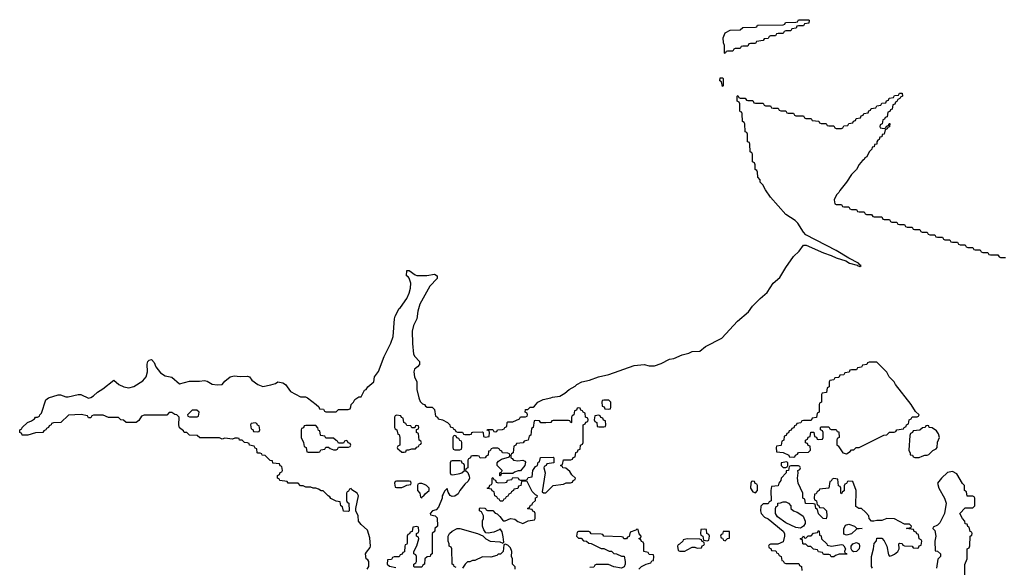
# Model space of a CAD drawing. Header units: inches. Extents: x 2112843 to 2323771, y 35243 to 209174.
# Tile 22 of 83: x 2230886 to 2238680, y 64724 to 69054. Entities that reach past the tile are written whole.
import ezdxf

# ---------------------------------------------------------------- set-up
doc = ezdxf.new("R2010")
doc.units = ezdxf.units.IN
doc.header["$MEASUREMENT"] = 0
doc.layers.add('C2036', color=7, linetype='Continuous')

msp = doc.modelspace()

# ---------------------------------------------------------------- linework, layer by layer
at = {"layer": 'C2036', "color": 6}
for points in [[(2236470, 68786), (2236466, 68790), (2236466, 68850), (2236458, 68870), (2236455.3, 68910), (2236470, 68951.3), (2236510, 68972), (2236590, 68974), (2236610, 68992), (2236710, 68994), (2236722, 68998), (2236726, 69010), (2236731.6, 69011.6), (2236930, 69014), (2236942, 69018), (2236948.4, 69031.6), (2237030, 69034), (2237042, 69038), (2237050, 69052), (2237130, 69054), (2237134, 69050), (2237132.7, 69027.3), (2237098, 69022), (2237090, 69006), (2237050, 69006), (2237038, 69002), (2237032.7, 68987.3), (2236998, 68982), (2236990, 68966), (2236950, 68966), (2236938, 68962), (2236930, 68946), (2236890, 68946), (2236878, 68942), (2236870, 68926), (2236830, 68926), (2236818, 68922), (2236810, 68906), (2236778, 68902), (2236771.6, 68888.4), (2236718, 68882), (2236710, 68866), (2236670, 68866), (2236658, 68862), (2236650, 68846), (2236610, 68846), (2236598, 68842), (2236590, 68826), (2236550, 68826), (2236538, 68822), (2236530, 68806), (2236490, 68806), (2236478, 68802)], [(2236450, 68526), (2236442, 68562), (2236428, 68570), (2236430, 68594), (2236450, 68594), (2236454, 68590), (2236454, 68530)], [(2237670, 66346), (2237610, 66346), (2237598, 66342), (2237592.7, 66327.3), (2237558, 66322), (2237550, 66306), (2237518, 66302), (2237510, 66286), (2237470, 66286), (2237458, 66282), (2237452.7, 66267.3), (2237418, 66262), (2237410, 66246), (2237378, 66242), (2237370, 66226), (2237338, 66222), (2237330, 66206), (2237298, 66202), (2237294, 66190), (2237294, 66150), (2237278, 66142), (2237272.7, 66107.3), (2237238, 66102), (2237234, 66090), (2237234, 66030), (2237218, 66022), (2237214, 66010), (2237214, 65950), (2237198, 65942), (2237192.7, 65907.3), (2237158, 65902), (2237150, 65886), (2237090, 65886), (2237078, 65882), (2237070, 65866), (2237038, 65862), (2237032.7, 65847.3), (2237018, 65842), (2237012.7, 65827.3), (2236998, 65822), (2236992.7, 65807.3), (2236978, 65802), (2236972.7, 65787.3), (2236958, 65782), (2236952.7, 65767.3), (2236938, 65762), (2236934, 65730), (2236918, 65722), (2236914, 65690), (2236910, 65686), (2236878, 65682), (2236874, 65670), (2236878, 65638), (2236930, 65632), (2236974, 65610), (2236978, 65598), (2237010, 65594), (2237022, 65598), (2237026, 65610), (2237042, 65618), (2237050, 65632), (2237130, 65634), (2237146, 65650), (2237142, 65682), (2237127.3, 65687.3), (2237122, 65702), (2237107.3, 65707.3), (2237106, 65730), (2237122, 65738), (2237127.3, 65752.7), (2237142, 65758), (2237147.3, 65792.7), (2237172.7, 65792.7), (2237178, 65758), (2237192.7, 65752.7), (2237198, 65738), (2237210, 65734), (2237242, 65738), (2237246, 65750), (2237246, 65790), (2237242, 65802), (2237226, 65810), (2237226, 65830), (2237230, 65834), (2237290, 65834), (2237298, 65818), (2237310, 65814), (2237350, 65814), (2237358, 65798), (2237370, 65794), (2237372, 65750), (2237358, 65742), (2237354, 65730), (2237354, 65690), (2237363.6, 65683.6), (2237402, 65630), (2237430, 65622), (2237460.4, 65639.6), (2237470, 65652), (2237490, 65654), (2237508.4, 65671.6), (2237530, 65672), (2237726, 65770), (2237750, 65772), (2237770, 65791.3), (2237807.3, 65792.7), (2237822, 65798), (2237830, 65812), (2237882, 65818), (2237886, 65830), (2237902, 65838), (2237906, 65850), (2237922, 65858), (2237926, 65890), (2237942, 65898), (2237950, 65914), (2237990, 65914), (2238002, 65918), (2238006, 65930), (2237976.4, 65956.4), (2237944, 66010), (2237818, 66170), (2237808, 66190), (2237768, 66230), (2237750, 66266)], [(2235550, 66046), (2235510, 66046), (2235498, 66042), (2235494, 66030), (2235498, 65998), (2235512.7, 65992.7), (2235518, 65978), (2235550, 65974), (2235562, 65978), (2235566, 65990), (2235566, 66030)], [(2232287.3, 65967.3), (2232250, 65966), (2232214, 65930), (2232218, 65918), (2232230, 65914), (2232290, 65914), (2232302, 65918), (2232306, 65950)], [(2232750, 65866), (2232718, 65862), (2232714, 65850), (2232718, 65818), (2232732.7, 65812.7), (2232738, 65798), (2232770, 65794), (2232782, 65798), (2232786, 65810), (2232782, 65842), (2232767.3, 65847.3), (2232762, 65862)], [(2233870, 65926), (2233858, 65922), (2233854, 65910), (2233854, 65830), (2233858, 65818), (2233871.6, 65811.6), (2233878, 65778), (2233890, 65774), (2233894, 65750), (2233894, 65690), (2233878, 65682), (2233874, 65670), (2233878, 65658), (2233890, 65654), (2233910, 65634), (2233930, 65634), (2233942, 65638), (2233948.4, 65651.6), (2233967.3, 65652.7), (2233990, 65662), (2234018, 65662), (2234030, 65674), (2234042, 65678), (2234050, 65694), (2234062, 65698), (2234066, 65710), (2234062, 65722), (2234048.4, 65728.4), (2234042, 65782), (2234026, 65790), (2234026, 65814), (2234042, 65818), (2234046, 65830), (2234042, 65842), (2234030, 65846), (2234018, 65842), (2234014, 65826), (2233990, 65826), (2233982, 65842), (2233950, 65846), (2233942, 65862), (2233926, 65870), (2233922, 65902), (2233907.3, 65907.3), (2233902, 65922)], [(2235470, 65926), (2235438, 65922), (2235434, 65890), (2235438, 65878), (2235454, 65870), (2235458, 65838), (2235470, 65834), (2235510, 65834), (2235522, 65838), (2235526, 65850), (2235522, 65882), (2235507.3, 65887.3), (2235502, 65902), (2235487.3, 65907.3), (2235482, 65922)], [(2233230, 65846), (2233150, 65846), (2233138, 65842), (2233132.7, 65827.3), (2233118, 65822), (2233114, 65810), (2233114, 65750), (2233132, 65710), (2233138, 65678), (2233154, 65670), (2233158, 65638), (2233170, 65634), (2233250, 65634), (2233262, 65638), (2233270, 65654), (2233302, 65658), (2233310, 65674), (2233330, 65674), (2233343.6, 65663.6), (2233370, 65654), (2233390, 65654), (2233402, 65658), (2233410, 65674), (2233490, 65674), (2233502, 65678), (2233506, 65690), (2233502, 65702), (2233487.3, 65707.3), (2233482, 65722), (2233470, 65726), (2233458, 65722), (2233450, 65706), (2233410, 65706), (2233402, 65722), (2233390, 65726), (2233370, 65746), (2233310, 65746), (2233302, 65762), (2233270, 65766), (2233266, 65770), (2233262, 65802), (2233250, 65806), (2233247.3, 65827.3)], [(2238070, 65846), (2238058, 65842), (2238054, 65830), (2238032, 65828), (2238010, 65808), (2237958, 65802), (2237954, 65790), (2237938, 65782), (2237932.7, 65767.3), (2237924.7, 65650), (2237934, 65626), (2237934, 65614), (2237954, 65610), (2237958, 65598), (2237972.7, 65592.7), (2238007.3, 65592.7), (2238030, 65602), (2238050, 65611.3), (2238070, 65611.3), (2238083.1, 65616.9), (2238113.6, 65646.4), (2238140.4, 65659.6), (2238148.4, 65671.6), (2238150, 65714), (2238168, 65750), (2238159, 65779), (2238142, 65802), (2238110, 65828), (2238086, 65830), (2238082, 65842)], [(2234330, 65766), (2234318, 65762), (2234314, 65750), (2234314, 65670), (2234318, 65658), (2234330, 65654), (2234370, 65654), (2234382, 65658), (2234386, 65670), (2234386, 65710), (2234382, 65722), (2234370, 65726), (2234362, 65742), (2234347.3, 65747.3), (2234342, 65762)], [(2234370, 65566), (2234310, 65566), (2234298, 65562), (2234294, 65550), (2234294, 65470), (2234298, 65458), (2234314, 65454), (2234370, 65466), (2234386, 65470), (2234406, 65490), (2234406, 65530), (2234402, 65542), (2234387.3, 65547.3), (2234382, 65562)], [(2236958, 65558), (2236914, 65550), (2236914, 65530), (2236930, 65514), (2236950, 65514), (2236962, 65518), (2236966, 65530), (2236966, 65550)], [(2233970, 65406), (2233870, 65406), (2233858, 65402), (2233854, 65390), (2233858, 65358), (2233870, 65354), (2233910, 65354), (2233930, 65362), (2233950, 65374), (2233982, 65378), (2233986, 65390), (2233982, 65402)], [(2236690, 65406), (2236678, 65402), (2236674, 65390), (2236672, 65350), (2236690, 65322), (2236710, 65314), (2236726, 65330), (2236726, 65370), (2236722, 65382), (2236707.3, 65387.3), (2236702, 65402)], [(2234070, 65386), (2234050, 65386), (2234038, 65382), (2234034, 65370), (2234034, 65330), (2234054, 65310), (2234058, 65278), (2234070, 65274), (2234075.3, 65284.7), (2234086, 65290), (2234095.3, 65304.7), (2234126, 65330), (2234126, 65350), (2234106, 65370), (2234090, 65378)], [(2237065.4, 65034.6), (2237030, 65039), (2236950, 65074.5), (2236884.2, 65124.2), (2236869, 65150), (2236868, 65190), (2236875.3, 65204.7), (2236886, 65210), (2236886, 65230), (2236907.3, 65232.7), (2236930, 65242), (2236950, 65242), (2236971.1, 65231.1), (2236991, 65211), (2236991.3, 65190), (2237010, 65171.3), (2237039.9, 65159.9), (2237077.3, 65137.3), (2237087.5, 65127.5), (2237102.8, 65090), (2237104.7, 65070), (2237090, 65048)], [(2236310, 65026), (2236278, 65022), (2236274, 64990), (2236278, 64978), (2236294, 64970), (2236298, 64938), (2236330, 64934), (2236342, 64938), (2236346, 64970), (2236342, 64982), (2236326, 64990), (2236322, 65022)], [(2236506, 65006), (2236454, 65006), (2236450, 64986), (2236438, 64982), (2236434, 64970), (2236438, 64958), (2236450, 64954), (2236458, 64938), (2236470, 64934), (2236488.4, 64951.6), (2236506, 64954)], [(2237312, 64892), (2237390, 64904.7), (2237402, 64902), (2237410, 64894), (2237422, 64870), (2237414, 64850), (2237418, 64838), (2237430, 64834), (2237432.7, 64827.3), (2237372.7, 64827.3), (2237343.6, 64816.4), (2237330, 64806), (2237310, 64806), (2237302, 64822), (2237290, 64826), (2237250, 64826), (2237242, 64842), (2237210, 64846), (2237202, 64862), (2237170, 64868), (2237147.3, 64887.3), (2237128.4, 64888.4), (2237110, 64906), (2237090, 64906), (2237086, 64910), (2237082, 64942), (2237067.3, 64947.3), (2237067.3, 64952.7), (2237082, 64958), (2237090, 64974), (2237098, 64958), (2237110, 64954), (2237128.4, 64971.6), (2237150, 64972), (2237170, 64994), (2237202, 64998), (2237210, 65014), (2237214, 65010), (2237218, 64978), (2237231.6, 64971.6), (2237234, 64950), (2237274, 64910), (2237278, 64898)], [(2237430, 64978), (2237410, 64986), (2237408.7, 65028.7), (2237424.1, 65055.9), (2237450, 65064), (2237494, 65050), (2237510, 65034), (2237554, 65030), (2237510, 65026), (2237470, 64989.2)], [(2236170, 64948), (2236138, 64942), (2236134, 64930), (2236110, 64906), (2236098, 64902), (2236094, 64890), (2236098, 64858), (2236112.7, 64852.7), (2236150, 64852), (2236170, 64862), (2236210, 64882), (2236230, 64882), (2236250, 64874), (2236282, 64878), (2236287.3, 64892.7), (2236302, 64898), (2236306, 64910), (2236302, 64922), (2236287.3, 64927.3), (2236282, 64942), (2236270, 64946)], [(2237487.3, 64847.3), (2237475.3, 64855.3), (2237468, 64870), (2237469, 64890), (2237482, 64910), (2237510, 64918.8), (2237530.5, 64910.5), (2237534.8, 64890), (2237530.8, 64869.2), (2237510, 64848)]]:
    msp.add_lwpolyline(points, close=True, dxfattribs=at)
for points in [[(2233635.3, 64710), (2233648.7, 64730), (2233648.9, 64768.9), (2233642, 64782), (2233629.6, 64789.6), (2233624.5, 64830), (2233630, 64844.7), (2233660.4, 64879.6), (2233664, 64890), (2233657.5, 64957.5), (2233638, 65018), (2233590, 65061.2), (2233569.2, 65090), (2233564, 65130), (2233548, 65170), (2233548, 65190), (2233568.7, 65290), (2233558, 65310), (2233516.4, 65336.4), (2233510, 65346), (2233498, 65342), (2233490, 65326), (2233478, 65322), (2233474, 65310), (2233472.7, 65252.7), (2233478, 65238), (2233492, 65230), (2233494, 65170), (2233490, 65166), (2233450, 65168), (2233442, 65202), (2233428, 65210), (2233422, 65242), (2233390, 65248), (2233350, 65269), (2233342, 65282), (2233328, 65290), (2233288.4, 65328.4), (2233271.6, 65328.4), (2233250, 65342), (2233230, 65348.7), (2233209.1, 65349.1), (2233190, 65358), (2233150, 65358), (2233130, 65368), (2233110, 65368.7), (2233090, 65388), (2233010, 65388.7), (2233002, 65402), (2232946, 65410), (2232942, 65422), (2232926, 65430), (2232926, 65450), (2232942, 65458), (2232947.3, 65472.7), (2232962, 65478), (2232966, 65490), (2232962, 65522), (2232947.3, 65527.3), (2232942, 65542), (2232890, 65548), (2232886, 65566), (2232870, 65568), (2232830, 65608), (2232806, 65610), (2232802, 65622), (2232790, 65626), (2232770, 65626), (2232766, 65630), (2232762, 65662), (2232750, 65666), (2232742, 65682), (2232706, 65690), (2232702, 65702), (2232688.4, 65708.4), (2232666, 65710), (2232648, 65728), (2232626, 65730), (2232622, 65742), (2232610, 65746), (2232590, 65746), (2232570, 65738), (2232510, 65746), (2232490, 65738), (2232467.3, 65747.3), (2232311.1, 65748.9), (2232290, 65766), (2232230, 65769), (2232208.9, 65788.9), (2232188.7, 65790), (2232182, 65802), (2232150, 65828), (2232146, 65850), (2232148, 65910), (2232128.9, 65928.9), (2232113.2, 65933.2), (2232090, 65948.7), (2232070, 65948), (2232050, 65928), (2231870, 65928), (2231850, 65918), (2231830, 65886), (2231809.3, 65869.3), (2231730, 65868.7), (2231707.3, 65887.3), (2231686, 65890), (2231667.3, 65907.3), (2231590, 65908), (2231547.3, 65927.3), (2231470, 65926), (2231458, 65922), (2231450, 65906), (2231430, 65906), (2231422, 65922), (2231372.9, 65932.9), (2231272.7, 65927.3), (2231211.6, 65868.4), (2231152.7, 65867.3), (2231138, 65862), (2231134, 65850), (2231118, 65842), (2231114, 65830), (2231098, 65822), (2231094, 65810), (2231078, 65802), (2231070, 65788.7), (2231010, 65788), (2230950, 65768.7), (2230911.6, 65768.4), (2230906, 65770), (2230902, 65782), (2230886, 65790), (2230886, 65810), (2230902, 65818), (2230906, 65830), (2230948, 65870), (2230979, 65881), (2231002, 65898), (2231010, 65911.3), (2231028, 65912), (2231042, 65918), (2231046, 65930), (2231058, 65942), (2231092.3, 66047.7), (2231114.8, 66065.2), (2231190, 66087.3), (2231210, 66087.3), (2231250, 66070.7), (2231270, 66070.6), (2231350, 66091), (2231370, 66091), (2231430, 66061), (2231450, 66066), (2231470, 66078.8), (2231501.2, 66110), (2231543.9, 66136.1), (2231630, 66204.7), (2231670.5, 66170.5), (2231710.4, 66150.4), (2231750, 66143.8), (2231790, 66152.7), (2231861.4, 66198.6), (2231887.3, 66230), (2231896.9, 66270), (2231896, 66330), (2231901.2, 66350), (2231910, 66361), (2231930, 66366), (2231950, 66344.7), (2231963.8, 66310), (2232001.4, 66261.4), (2232037.8, 66237.8), (2232090, 66227.7), (2232150, 66174.8), (2232230, 66196.3), (2232310, 66194.6), (2232350, 66200.5), (2232370, 66196.3), (2232410, 66172.2), (2232450, 66166), (2232489.3, 66170.7), (2232510, 66196), (2232551, 66231), (2232582.7, 66237.3), (2232630, 66233), (2232690, 66236.3), (2232704.7, 66230), (2232724, 66204), (2232770, 66170.7), (2232810, 66154), (2232874.2, 66165.8), (2232910, 66177.3), (2232930, 66190.4), (2232970, 66183), (2232990.6, 66170), (2233030, 66113.4), (2233110, 66071), (2233149.3, 66070.7), (2233164.5, 66064.5), (2233234, 66010), (2233252.7, 65992.7), (2233258, 65978), (2233290, 65974), (2233298, 65958), (2233310, 65954), (2233390, 65954), (2233408.9, 65971.1), (2233487.3, 65972.7), (2233502, 65978), (2233508, 65992), (2233508.7, 66010), (2233529, 66031), (2233538, 66050), (2233570, 66071), (2233588.4, 66071.6), (2233616.4, 66123.6), (2233629, 66131), (2233642, 66150), (2233688.9, 66191.1), (2233694, 66230), (2233726.6, 66273.4), (2233770, 66391.3), (2233824.4, 66495.6), (2233842.4, 66550), (2233852.7, 66690), (2233859.3, 66710), (2233889.2, 66770), (2233901.2, 66778.8), (2233949.7, 66850.3), (2233969.6, 66890.4), (2233980.7, 66930), (2233980.9, 66970), (2233969.3, 67009.3), (2233962, 67022), (2233948.7, 67030), (2233950, 67071.3), (2233970, 67071.3), (2234016, 67036), (2234030.7, 67030.7), (2234110, 67030.4), (2234170, 67042), (2234190.8, 67030), (2234190, 67008.7), (2234132.3, 66947.7), (2234054.7, 66805.3), (2234037, 66750), (2234030.4, 66690), (2234004.4, 66635.6), (2233992, 66590), (2233994.5, 66494.5), (2234003.8, 66410), (2234013, 66390), (2234050.5, 66350), (2234050, 66328.7), (2234036, 66310), (2234011, 66290), (2234006.8, 66270), (2234010.5, 66230.5), (2234030.4, 66190.4), (2234030.6, 66130), (2234044.9, 66064.9), (2234055.3, 66035.3), (2234075.3, 66015.3), (2234091.3, 66010), (2234098, 65998), (2234111, 65991), (2234150, 65990.8), (2234170, 65972), (2234178, 65918), (2234194, 65910), (2234198, 65898), (2234234, 65890), (2234272, 65870), (2234292, 65850), (2234294, 65834), (2234314, 65830), (2234318, 65818), (2234334, 65810), (2234338, 65798), (2234352.7, 65792.7), (2234390, 65792), (2234398, 65778), (2234410, 65774), (2234450, 65774), (2234462, 65778), (2234466, 65790), (2234472.7, 65792.7), (2234550, 65794), (2234554, 65790), (2234558, 65758), (2234570, 65754), (2234602, 65758), (2234606, 65790), (2234602, 65802), (2234587.3, 65807.3), (2234590, 65814), (2234630, 65814), (2234638, 65798), (2234650, 65794), (2234662, 65798), (2234668, 65812), (2234707.3, 65812.7), (2234722, 65818), (2234726, 65830), (2234742, 65838), (2234746, 65870), (2234750, 65874), (2234790, 65874), (2234842, 65898), (2234850, 65914), (2234890, 65914), (2234902, 65918), (2234906, 65930), (2234902, 65942), (2234886, 65950), (2234890, 65972), (2234907.3, 65972.7), (2234926, 65990), (2234949.3, 65990.7), (2234962, 65998), (2234987.3, 66030), (2235029.3, 66050), (2235090, 66063), (2235104, 66070), (2235162, 66078), (2235200.4, 66099.6), (2235235.1, 66130), (2235283.5, 66156.5), (2235296, 66170), (2235335.3, 66190), (2235396.2, 66203.8), (2235468.7, 66230), (2235550, 66247.3), (2235750, 66320.3), (2235830, 66328.4), (2235870, 66315.8), (2235910, 66317.4), (2235964.1, 66335.9), (2236029, 66370), (2236064.4, 66375.6), (2236130, 66404.9), (2236183.3, 66416.7), (2236210, 66430.3), (2236270, 66433.4), (2236315.1, 66470), (2236443.2, 66536.8), (2236567.9, 66670), (2236656.3, 66743.7), (2236686.8, 66790), (2236746.2, 66850), (2236802.1, 66897.9), (2236851.1, 66970), (2236903.4, 67016.6), (2236950, 67094), (2237010, 67180.3), (2237056.1, 67223.9), (2237090, 67270.6), (2237112, 67270), (2237250, 67211), (2237310.7, 67190.7), (2237350, 67171), (2237426.4, 67146.4), (2237454, 67130), (2237514, 67114), (2237514, 67110), (2237530, 67104.7), (2237536.4, 67103.6), (2237546, 67110), (2237535.3, 67115.3), (2237526, 67130), (2237448.4, 67168.4), (2237350, 67229), (2237110, 67352.7), (2237090, 67373.2), (2237045.4, 67445.4), (2237025.4, 67465.4), (2236950, 67512.7), (2236829.3, 67650), (2236790, 67708.7), (2236769, 67749), (2236748, 67770), (2236747.3, 67787.3), (2236728.7, 67810), (2236727.3, 67847.3), (2236722, 67862), (2236708, 67870), (2236707.3, 67907.3), (2236702, 67922), (2236688, 67930), (2236686, 67990), (2236682, 68002), (2236668.4, 68008.4), (2236666, 68070), (2236662, 68082), (2236648.4, 68088.4), (2236646, 68150), (2236642, 68162), (2236628.4, 68168.4), (2236626, 68230), (2236622, 68242), (2236608.4, 68248.4), (2236606, 68310), (2236602, 68322), (2236590, 68326), (2236587.3, 68332.7), (2236586, 68390), (2236582, 68402), (2236566, 68410), (2236566, 68450), (2236570, 68454), (2236578, 68438), (2236590, 68434), (2236630, 68434), (2236638, 68418), (2236650, 68414), (2236690, 68414), (2236698, 68398), (2236710, 68394), (2236770, 68394), (2236778, 68378), (2236790, 68374), (2236830, 68374), (2236838, 68358), (2236850, 68354), (2236890, 68354), (2236898, 68338), (2236910, 68334), (2236950, 68334), (2236958, 68318), (2236970, 68314), (2237010, 68314), (2237018, 68298), (2237030, 68294), (2237090, 68294), (2237098, 68278), (2237110, 68274), (2237150, 68274), (2237158, 68258), (2237212.7, 68252.7), (2237218, 68238), (2237230, 68234), (2237270, 68234), (2237278, 68218), (2237290, 68214), (2237330, 68214), (2237338, 68198), (2237350, 68194), (2237390, 68194), (2237402, 68198), (2237410, 68214), (2237442, 68218), (2237450, 68234), (2237482, 68238), (2237487.3, 68252.7), (2237502, 68258), (2237507.3, 68272.7), (2237542, 68278), (2237547.3, 68292.7), (2237562, 68298), (2237567.3, 68312.7), (2237602, 68318), (2237607.3, 68332.7), (2237622, 68338), (2237627.3, 68352.7), (2237662, 68358), (2237670, 68374), (2237702, 68378), (2237710, 68394), (2237742, 68398), (2237747.3, 68412.7), (2237762, 68418), (2237767.3, 68432.7), (2237802, 68438), (2237810, 68454), (2237842, 68458), (2237850, 68474), (2237872.7, 68472.7), (2237874, 68450), (2237858, 68442), (2237854, 68430), (2237838, 68422), (2237830, 68406), (2237818, 68402), (2237812.7, 68387.3), (2237798, 68382), (2237792.7, 68347.3), (2237778, 68342), (2237772.7, 68327.3), (2237758, 68322), (2237752.7, 68287.3), (2237738, 68282), (2237732.7, 68267.3), (2237718, 68262), (2237714, 68230), (2237698, 68222), (2237694, 68210), (2237698, 68198), (2237730, 68194), (2237742, 68198), (2237747.3, 68212.7), (2237762, 68218), (2237767.3, 68232.7), (2237774, 68234), (2237770, 68206), (2237758, 68202), (2237754, 68190), (2237738, 68182), (2237730, 68148), (2237714, 68146), (2237710, 68128), (2237694, 68126), (2237690, 68106), (2237678, 68102), (2237671.3, 68088.7), (2237670.8, 68070), (2237652, 68068), (2237650, 68048.7), (2237632.7, 68047.3), (2237631.3, 68030), (2237610.9, 68009.1), (2237590.8, 67970), (2237576.9, 67963.1), (2237570, 67948.7), (2237558, 67942), (2237530.8, 67909.2), (2237510.8, 67870), (2237470.7, 67829.3), (2237430.6, 67769.4), (2237376.9, 67703.1), (2237371, 67689), (2237352, 67670), (2237334, 67630), (2237338, 67598), (2237350, 67594), (2237390, 67594), (2237398, 67578), (2237410, 67574), (2237450, 67574), (2237458, 67558), (2237470, 67554), (2237510, 67554), (2237518, 67538), (2237530, 67534), (2237570, 67534), (2237578, 67518), (2237590, 67514), (2237630, 67514), (2237638, 67498), (2237650, 67494), (2237710, 67494), (2237718, 67478), (2237730, 67474), (2237770, 67474), (2237778, 67458), (2237790, 67454), (2237830, 67454), (2237838, 67438), (2237850, 67434), (2237890, 67434), (2237898, 67418), (2237910, 67414), (2237950, 67414), (2237958, 67398), (2237970, 67394), (2238010, 67394), (2238018, 67378), (2238030, 67374), (2238070, 67374), (2238078, 67358), (2238090, 67354), (2238130, 67354), (2238138, 67338), (2238150, 67334), (2238190, 67334), (2238198, 67318), (2238210, 67314), (2238250, 67314), (2238258, 67298), (2238270, 67294), (2238310, 67294), (2238318, 67278), (2238330, 67274), (2238370, 67274), (2238378, 67258), (2238390, 67254), (2238430, 67254), (2238438, 67238), (2238450, 67234), (2238490, 67234), (2238498, 67218), (2238510, 67214), (2238550, 67214), (2238558, 67198), (2238570, 67194), (2238630, 67194), (2238638, 67178), (2238650, 67174), (2238690, 67174)], [(2234342, 64722), (2234326, 64730), (2234322, 64742), (2234308.4, 64748.4), (2234306, 64870), (2234302, 64882), (2234286, 64890), (2234286, 64910), (2234278, 64930), (2234278, 64970), (2234289.1, 64990.9), (2234309.1, 65010.9), (2234349.2, 65030.8), (2234370, 65030.8), (2234510.9, 64990.9), (2234551.6, 64971.6), (2234576, 64950), (2234610, 64930.5), (2234685.4, 64925.4), (2234710, 64914), (2234718, 64922), (2234714, 64966), (2234704.7, 65004.7), (2234690, 65028), (2234681, 65019), (2234639.3, 65000.7), (2234593.6, 64993.6), (2234576.4, 64996.4), (2234560.2, 65020.2), (2234548.7, 65050), (2234548.7, 65091.3), (2234558, 65110), (2234558, 65130), (2234542, 65162), (2234526, 65170), (2234526, 65190), (2234530, 65194), (2234567.3, 65192.7), (2234574, 65190), (2234578, 65178), (2234590, 65174), (2234630, 65172), (2234650, 65152), (2234666, 65146), (2234686.8, 65126.8), (2234712, 65092), (2234730, 65091.3), (2234770.6, 65110.6), (2234804.5, 65104.5), (2234830, 65086), (2234870, 65071.3), (2234910, 65092), (2234962, 65098), (2234966, 65110), (2234966, 65150), (2234962, 65162), (2234947.3, 65167.3), (2234942, 65182), (2234910, 65186), (2234906, 65190), (2234922, 65198), (2234930, 65214), (2234942, 65218), (2234946, 65230), (2234968, 65252), (2234970, 65274), (2234982, 65278), (2234986, 65290), (2234970, 65298), (2234943.7, 65323.7), (2234902, 65402), (2234890, 65406), (2234858, 65402), (2234852, 65370), (2234834, 65366), (2234830, 65348), (2234798, 65342), (2234794, 65330), (2234778, 65322), (2234774, 65310), (2234758, 65302), (2234750, 65286), (2234738, 65282), (2234730, 65266), (2234718, 65262), (2234710, 65246), (2234690, 65246), (2234682, 65262), (2234670, 65266), (2234662, 65282), (2234646, 65290), (2234642, 65322), (2234627.3, 65327.3), (2234622, 65342), (2234590, 65346), (2234586, 65350), (2234602, 65358), (2234607.3, 65372.7), (2234622, 65378), (2234626, 65390), (2234626, 65430), (2234630, 65434), (2234638, 65418), (2234652.7, 65412.7), (2234658, 65398), (2234672.7, 65392.7), (2234730, 65394), (2234742, 65398), (2234747.3, 65412.7), (2234782, 65418), (2234790, 65434), (2234831.6, 65431.6), (2234838, 65418), (2234850, 65414), (2234890, 65414), (2234902, 65418), (2234910, 65434), (2234942, 65438), (2234948, 65490), (2234970, 65522), (2234986, 65530), (2234990, 65554), (2235002, 65558), (2235007.3, 65592.7), (2235110, 65594), (2235114, 65590), (2235114, 65550), (2235058, 65542), (2235054, 65530), (2235038, 65522), (2235034, 65510), (2235044.7, 65470), (2235022, 65322), (2235032.7, 65312.7), (2235050, 65312), (2235110, 65371.3), (2235190, 65382), (2235211.6, 65391.6), (2235247.3, 65392.7), (2235262, 65398), (2235266, 65410), (2235282, 65418), (2235286, 65430), (2235256.4, 65456.4), (2235240.4, 65480.4), (2235208, 65508), (2235186, 65510), (2235182, 65522), (2235166, 65530), (2235182, 65538), (2235190, 65574), (2235250, 65574), (2235262, 65578), (2235267.3, 65592.7), (2235282, 65598), (2235287.3, 65632.7), (2235302, 65638), (2235307.3, 65652.7), (2235322, 65658), (2235326, 65690), (2235342, 65698), (2235346, 65710), (2235346, 65850), (2235362, 65858), (2235367.3, 65872.7), (2235382, 65878), (2235386, 65890), (2235382, 65902), (2235366, 65910), (2235362, 65942), (2235346, 65950), (2235342, 65962), (2235327.3, 65967.3), (2235322, 65982), (2235310, 65986), (2235298, 65982), (2235292.7, 65967.3), (2235278, 65962), (2235271.6, 65928.4), (2235258, 65922), (2235254, 65910), (2235254, 65870), (2235250, 65866), (2235242, 65882), (2235230, 65886), (2235110, 65886), (2235098, 65882), (2235090, 65868), (2235050, 65866), (2235010, 65866), (2235002, 65882), (2234970, 65886), (2234958, 65882), (2234951.6, 65828.4), (2234938, 65822), (2234932, 65770), (2234918, 65762), (2234912, 65728), (2234878, 65722), (2234871.6, 65708.4), (2234818, 65702), (2234814, 65690), (2234798, 65682), (2234792, 65630), (2234778, 65622), (2234774, 65610), (2234774, 65590), (2234784.7, 65584.7), (2234794, 65570), (2234830, 65564.7), (2234870, 65571.3), (2234883.6, 65563.6), (2234890, 65554), (2234884.7, 65530), (2234850, 65488), (2234832.7, 65487.3), (2234803.6, 65476.4), (2234790, 65466), (2234710, 65466), (2234698, 65462), (2234692.7, 65447.3), (2234687.3, 65447.3), (2234686, 65470), (2234702, 65478), (2234706, 65490), (2234666, 65530), (2234666, 65550), (2234676.4, 65563.6), (2234701.2, 65578.8), (2234762, 65598), (2234766, 65610), (2234762, 65622), (2234750, 65626), (2234708.4, 65628.4), (2234702, 65642), (2234686, 65650), (2234682, 65662), (2234670, 65666), (2234630, 65666), (2234618, 65662), (2234610, 65646), (2234598, 65642), (2234594, 65610), (2234578, 65602), (2234571.6, 65588.4), (2234530, 65586), (2234522, 65602), (2234510, 65606), (2234470, 65606), (2234458, 65602), (2234454, 65590), (2234438, 65582), (2234434, 65570), (2234434, 65510), (2234418, 65502), (2234414, 65490), (2234432.7, 65472.7), (2234444.7, 65444.7), (2234446, 65430), (2234435.3, 65404.7), (2234410, 65382), (2234370.8, 65330), (2234356.4, 65303.6), (2234330, 65285.2), (2234310, 65284), (2234292.7, 65292.7), (2234277.2, 65317.2), (2234270, 65346), (2234250, 65326), (2234236.9, 65303.1), (2234231.3, 65290), (2234231, 65270), (2234201.1, 65198.9), (2234181.4, 65178.6), (2234154, 65170), (2234134, 65150), (2234138, 65138), (2234174, 65130), (2234190, 65114), (2234192, 65050), (2234172, 65030), (2234171.3, 65010), (2234152, 64990), (2234152, 64830), (2234138, 64822), (2234134, 64810), (2234112.7, 64807.3), (2234094, 64790), (2234091.6, 64748.4), (2234078, 64742), (2234070, 64726), (2234010, 64726), (2234006, 64730), (2234006, 64750), (2234022, 64758), (2234026, 64770), (2234026, 64810), (2234022, 64822), (2234006, 64830), (2234006, 64850), (2234030, 64894), (2234046, 64950), (2234042, 64962), (2234026, 64970), (2234026, 64990), (2234042, 64998), (2234046, 65010), (2234042, 65042), (2234030, 65046), (2233998, 65042), (2233992.7, 65007.3), (2233978, 65002), (2233972.7, 64987.3), (2233958, 64982), (2233954, 64970), (2233952.7, 64912.7), (2233950, 64906), (2233938, 64902), (2233934, 64890), (2233932.7, 64847.3), (2233918, 64842), (2233912.7, 64827.3), (2233898, 64822), (2233890, 64806), (2233850, 64806), (2233838, 64802), (2233830, 64786), (2233798, 64782), (2233794, 64750), (2233812.7, 64732.7), (2233863.6, 64723.6)], [(2237636.4, 64716.4), (2237628, 64730), (2237628.9, 64808.9), (2237645.2, 64870), (2237649, 64911), (2237667.3, 64932.7), (2237670, 64954), (2237710, 64954), (2237730, 64934), (2237751.1, 64891.1), (2237762, 64822), (2237770, 64812), (2237790, 64816), (2237812.1, 64827.9), (2237838, 64850), (2237848.7, 64870), (2237846, 64910), (2237850, 64914), (2237871.3, 64911.3), (2237878, 64898), (2237890, 64894), (2237950, 64892), (2237958, 64878), (2237990, 64874), (2238002, 64878), (2238007.3, 64892.7), (2238022, 64898), (2238026, 64930), (2238022, 64942), (2238006, 64950), (2238002, 64982), (2237987.3, 64987.3), (2237982, 65002), (2237967.3, 65007.3), (2237962, 65022), (2237906, 65030), (2237910, 65034), (2237942, 65038), (2237946, 65050), (2237930, 65066), (2237890, 65066), (2237810, 65108), (2237750, 65108.7), (2237710, 65095.3), (2237670, 65095.3), (2237648.4, 65088.4), (2237628.7, 65088.7), (2237609.3, 65109.3), (2237608.7, 65130), (2237580.2, 65160.2), (2237550, 65188.7), (2237528.7, 65188.7), (2237506, 65206), (2237508, 65330), (2237482, 65402), (2237450, 65406), (2237438, 65402), (2237430, 65386), (2237418, 65382), (2237412.7, 65367.3), (2237411.6, 65328.4), (2237398, 65322), (2237390, 65306), (2237386, 65310), (2237386, 65350), (2237382, 65362), (2237368.4, 65368.4), (2237362, 65422), (2237330, 65426), (2237318, 65422), (2237310, 65406), (2237298, 65402), (2237291.1, 65348.9), (2237218, 65342), (2237214, 65330), (2237198, 65322), (2237190, 65306), (2237178, 65302), (2237174, 65270), (2237178, 65258), (2237194, 65250), (2237198, 65218), (2237210, 65214), (2237218, 65198), (2237250, 65194), (2237271.6, 65171.6), (2237274, 65130), (2237270, 65108), (2237246, 65110), (2237210, 65148), (2237202, 65182), (2237188, 65190), (2237182, 65222), (2237170, 65226), (2237107.3, 65227.3), (2237102, 65262), (2237086, 65270), (2237086, 65310), (2237049, 65390), (2237042, 65430), (2237048, 65470), (2237046, 65490), (2237062, 65498), (2237066, 65510), (2237062, 65522), (2237050, 65526), (2236990, 65526), (2236978, 65522), (2236972, 65490), (2236954, 65486), (2236952, 65470), (2236914, 65430), (2236912, 65410), (2236894, 65390), (2236891.1, 65368.9), (2236838, 65362), (2236832, 65330), (2236834, 65250), (2236818, 65242), (2236810, 65226), (2236770, 65226), (2236752, 65208), (2236751, 65170), (2236756, 65150), (2236781.1, 65121.1), (2236810, 65106), (2236930, 65010.8), (2236938.8, 64990), (2236941, 64970), (2236930, 64926), (2236887.3, 64907.3), (2236830, 64906), (2236818, 64902), (2236814, 64890), (2236818, 64878), (2236832.7, 64872.7), (2236838, 64858), (2236870, 64854), (2236874, 64850), (2236878, 64838), (2236890, 64834), (2236898, 64818), (2236914, 64810), (2236918, 64778), (2236930, 64774), (2236938, 64758), (2236950, 64754), (2237052.7, 64752.7), (2237058, 64738), (2237074, 64730), (2237078, 64698)], [(2238366, 64550), (2238367.3, 64747.3), (2238386, 64790), (2238386, 64870), (2238402, 64878), (2238407.3, 64892.7), (2238408.9, 64971.1), (2238422, 64978), (2238426, 64990), (2238422, 65002), (2238410, 65006), (2238402, 65042), (2238390, 65046), (2238386, 65066), (2238370, 65068), (2238368, 65090), (2238348, 65110), (2238328.7, 65150), (2238370, 65194), (2238430, 65194), (2238446, 65210), (2238446, 65270), (2238442, 65282), (2238430, 65286), (2238387.3, 65287.3), (2238382, 65322), (2238366, 65330), (2238366, 65370), (2238350, 65386), (2238303.7, 65463.7), (2238270, 65480.9), (2238230, 65474.5), (2238183, 65430), (2238150.6, 65390), (2238161.6, 65350), (2238207.7, 65270), (2238221, 65230), (2238207.3, 65150), (2238170, 65075.3), (2238150, 65057.2), (2238118, 65042), (2238114, 65030), (2238130, 65014), (2238137.3, 64970), (2238131, 64930), (2238134, 64854), (2238150, 64852), (2238174, 64830), (2238174, 64810), (2238152.7, 64787.3), (2238142, 64718)], [(2235786, 64710), (2235809.1, 64730.9), (2235846, 64750), (2235882, 64758), (2235890, 64774), (2235902, 64778), (2235906, 64810), (2235902, 64822), (2235870, 64826), (2235862, 64842), (2235826, 64850), (2235826, 64910), (2235822, 64922), (2235807.3, 64927.3), (2235802, 64942), (2235788.4, 64948.4), (2235790, 64954), (2235802, 64958), (2235806, 64970), (2235788.4, 64988.4), (2235782, 65022), (2235770, 65026), (2235762, 65018), (2235718, 65002), (2235711.6, 64968.4), (2235698, 64962), (2235690, 64948), (2235668.4, 64948.4), (2235662, 64962), (2235650, 64966), (2235508.9, 64968.9), (2235502, 64982), (2235490, 64986), (2235408.4, 64988.4), (2235402, 65002), (2235390, 65006), (2235310, 65006), (2235298, 65002), (2235294, 64970), (2235310, 64954), (2235330, 64954), (2235350, 64934), (2235371.6, 64931.6), (2235390, 64914), (2235410, 64912), (2235490, 64872), (2235510, 64871.3), (2235551.3, 64851.3), (2235570.7, 64850.7), (2235590, 64832), (2235610, 64831.3), (2235650, 64812), (2235670, 64811.3), (2235678, 64770), (2235678, 64750), (2235671.6, 64728.4), (2235650, 64718), (2235588.9, 64728.9), (2235547.3, 64747.3), (2235450, 64746), (2235438, 64742), (2235430, 64726), (2235398, 64722)], [(2234808, 64710), (2234807.3, 64727.3), (2234788, 64750), (2234786, 64790), (2234778, 64810), (2234782, 64850), (2234770, 64878), (2234750, 64898), (2234730, 64906), (2234718, 64902), (2234712, 64850), (2234691.6, 64828.4), (2234672.7, 64827.3), (2234662, 64818), (2234615.3, 64804.7), (2234550, 64808), (2234490, 64778), (2234470, 64778), (2234448, 64768), (2234432, 64768), (2234411.6, 64748.4), (2234390, 64718)]]:
    msp.add_lwpolyline(points, dxfattribs=at)

doc.saveas('drawing.dxf')
